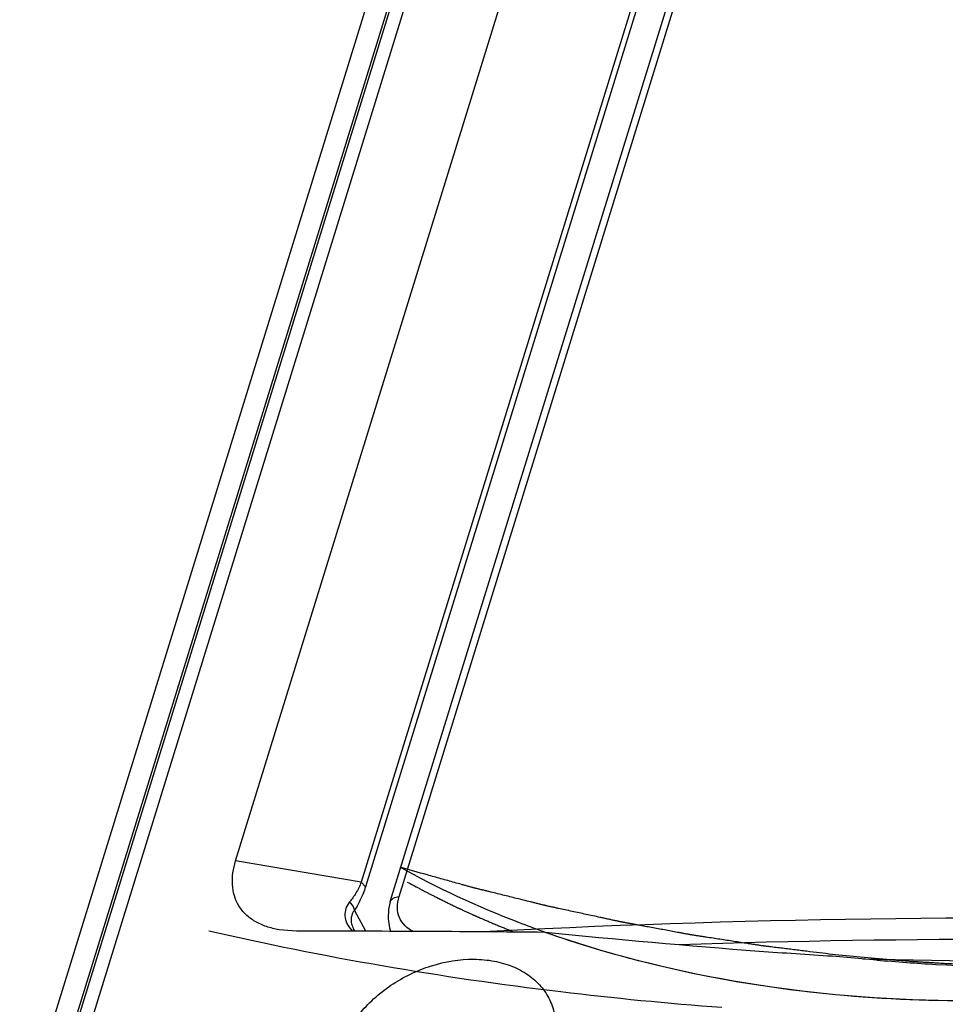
# Model space of a CAD drawing. Header units: inches. Extents: x 0 to 22, y 0 to 17.
# Tile 62 of 71: x 15.623 to 15.878, y 14.868 to 15.139. Entities that reach past the tile are written whole.
import ezdxf

# ---------------------------------------------------------------- set-up
doc = ezdxf.new("R2010")
doc.units = ezdxf.units.IN
doc.header["$LTSCALE"] = 1.21
doc.header["$MEASUREMENT"] = 0
doc.layers.get('0').update_dxf_attribs({"linetype": 'CONTINUOUS'})
for name, color, linetype in [('AXIS_PART', 7, 'CONTINUOUS'), ('COSMETIC', 7, 'CONTINUOUS'), ('DATUM_CURVE', 7, 'CONTINUOUS')]:
    doc.layers.add(name, color=color, linetype=linetype)

msp = doc.modelspace()

# ---------------------------------------------------------------- linework, layer by layer
at = {"color": 9, "linetype": 'CONTINUOUS'}
for p, q in [((15.8112682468, 15.4086536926), (15.6360734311, 14.8417230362)), ((15.6229323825, 14.8333078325), (15.7995673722, 15.4048988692)), ((15.629112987, 14.8337270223), (15.8047940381, 15.4022311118)), ((15.867127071, 15.3871161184), (15.716997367, 14.901296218)), ((15.8683029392, 15.3858127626), (15.7181753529, 14.8999997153)), ((15.727432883, 14.8972933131), (15.8778708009, 15.3841105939)), ((15.716997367, 14.901296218), (15.6824116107, 14.9071165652)), ((15.7181753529, 14.8999997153), (15.7169981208, 14.9012986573)), ((15.7182846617, 14.887737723), (15.7151616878, 14.8935725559))]:
    msp.add_line(p, q, dxfattribs=at)
at = {"color": 7, "linetype": 'CONTINUOUS'}
for p, q in [((15.6824116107, 14.9071165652), (15.8374128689, 15.4087008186)), ((15.8066639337, 15.4063226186), (15.6315492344, 14.8396512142)), ((15.725016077, 14.8959261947), (15.8754573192, 15.3827542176)), ((15.6991492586, 14.887799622), (15.6943721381, 14.8881847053)), ((15.7148660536, 14.8884505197), (15.7148724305, 14.888438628)), ((15.7153533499, 14.8877472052), (15.7148754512, 14.8884331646)), ((15.8590392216, 14.8798174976), (15.846714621, 14.8808522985))]:
    msp.add_line(p, q, dxfattribs=at)
msp.add_lwpolyline([(15.7250160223, 14.8959259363), (15.7245169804, 14.8937505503), (15.7243835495, 14.8911749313), (15.7247588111, 14.88872656), (15.7251069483, 14.8877156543)], dxfattribs=at)
msp.add_arc((15.6874590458, 5.9838874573), 8.903919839, 89.4835967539, 89.9247746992, dxfattribs=at)
at = {"color": 9, "linetype": 'CONTINUOUS'}
for centre, radius, start, end in [((15.8934616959, 12.1469434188), 2.7443686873, 92.6291781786, 92.9449863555), ((15.8991633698, 11.9283365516), 2.9572086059, 88.1365364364, 91.8311844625)]:
    msp.add_arc(centre, radius, start, end, dxfattribs=at)
at = {"color": 7, "linetype": 'CONTINUOUS'}
for points, knots in [([(15.6943703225, 14.8881812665), (15.693189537, 14.888379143), (15.6909160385, 14.8889294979), (15.6877898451, 14.8903107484), (15.6851679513, 14.8922406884), (15.6831833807, 14.8946804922), (15.6819261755, 14.8975244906), (15.6814109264, 14.9006347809), (15.6815775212, 14.9038859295), (15.682079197, 14.9060408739), (15.6824116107, 14.9071165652)], [0, 0, 0, 0, 0.1380616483, 0.2683953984, 0.3916384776, 0.5099538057, 0.6269059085, 0.7461147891, 0.8701682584, 1, 1, 1, 1]), ([(15.9953016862, 14.8825320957), (15.9755185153, 14.8775983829), (15.9359081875, 14.8703158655), (15.8767823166, 14.8672282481), (15.8203364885, 14.8724213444), (15.7845347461, 14.8814890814), (15.7677084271, 14.8874456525)], [0, 0, 0, 0, 0.2652219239, 0.5222504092, 0.7678128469, 1, 1, 1, 1]), ([(15.846714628, 14.8808522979), (15.8400211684, 14.8812642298), (15.8136533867, 14.883055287), (15.7873270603, 14.8854295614), (15.7677084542, 14.8874455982)], [0, 0, 0, 0, 0.2537502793, 1, 1, 1, 1]), ([(15.8590392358, 14.8798174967), (15.8644516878, 14.879352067), (15.8857132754, 14.8778027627), (15.907061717, 14.8773891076), (15.9229416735, 14.8777952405)], [0, 0, 0, 0, 0.2548332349, 1, 1, 1, 1])]:
    msp.add_open_spline(points, degree=3, knots=knots, dxfattribs=at)
at = {"color": 9, "linetype": 'CONTINUOUS'}
for points, knots in [([(15.7169969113, 14.901296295), (15.7165942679, 14.9002313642), (15.7156678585, 14.8983033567), (15.7144252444, 14.8965666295), (15.7137893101, 14.8958117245)], [0, 0, 0, 0, 0.5356243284, 1, 1, 1, 1]), ([(15.7181753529, 14.8999997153), (15.7179803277, 14.8993681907), (15.7172009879, 14.8971282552), (15.7161088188, 14.8949963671), (15.7151616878, 14.8935725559)], [0, 0, 0, 0, 0.2787641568, 1, 1, 1, 1]), ([(15.7137893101, 14.8958117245), (15.7133505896, 14.8952933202), (15.7126470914, 14.8940861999), (15.7123669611, 14.8919693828), (15.7129661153, 14.8897964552), (15.713868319, 14.8885358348), (15.7144153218, 14.8879513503)], [0, 0, 0, 0, 0.235782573, 0.4720127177, 0.7220727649, 1, 1, 1, 1]), ([(15.7151637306, 14.8935754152), (15.7151125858, 14.8937803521), (15.7148275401, 14.8946178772), (15.7142811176, 14.8953557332), (15.7137888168, 14.8958112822)], [0, 0, 0, 0, 0.2394929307, 1, 1, 1, 1]), ([(15.725016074, 14.8959261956), (15.7251395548, 14.8963257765), (15.7259008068, 14.8970851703), (15.7268844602, 14.8972607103), (15.727432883, 14.8972933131)], [0, 0, 0, 0, 0.4322222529, 1, 1, 1, 1]), ([(15.7314438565, 14.8876891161), (15.7305716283, 14.8880691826), (15.7289650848, 14.889094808), (15.7273439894, 14.8914627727), (15.7267978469, 14.8943465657), (15.7271305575, 14.8963147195), (15.727432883, 14.8972933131)], [0, 0, 0, 0, 0.2493955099, 0.4866918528, 0.7315237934, 1, 1, 1, 1]), ([(15.7151615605, 14.8935727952), (15.7148851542, 14.8932482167), (15.7144306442, 14.8924948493), (15.7141418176, 14.89118364), (15.714279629, 14.8897818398), (15.7146341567, 14.888884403), (15.7148673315, 14.8884487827)], [0, 0, 0, 0, 0.2349500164, 0.4749988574, 0.7276974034, 1, 1, 1, 1]), ([(16.0638075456, 14.8868385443), (16.0387371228, 14.8882017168), (15.9400546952, 14.8923870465), (15.8411570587, 14.8918024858), (15.7675728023, 14.8884232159)], [0, 0, 0, 0, 0.2542031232, 1, 1, 1, 1])]:
    msp.add_open_spline(points, degree=3, knots=knots, dxfattribs=at)
at = {"layer": 'AXIS_PART', "color": 7, "linetype": 'CONTINUOUS'}
msp.add_open_spline([(15.7112681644, 14.8553721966), (15.7123287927, 14.8588043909), (15.7151556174, 14.8637677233), (15.7203615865, 14.8692808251), (15.7267596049, 14.8742823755), (15.7359885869, 14.8787258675), (15.745963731, 14.8803828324), (15.7535477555, 14.8797091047), (15.7586355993, 14.8782675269), (15.7630432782, 14.8759224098), (15.7665903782, 14.8727490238), (15.7691145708, 14.8688676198), (15.7704984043, 14.8644489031), (15.770691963, 14.8596966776), (15.7700568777, 14.8565289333), (15.7695719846, 14.8549598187)], degree=3, knots=[0, 0, 0, 0, 0.1252682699, 0.1933994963, 0.2639857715, 0.4073959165, 0.5457646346, 0.6106001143, 0.6716296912, 0.728932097, 0.7832246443, 0.8358280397, 0.8884310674, 0.9427304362, 1, 1, 1, 1], dxfattribs=at)
at = {"layer": 'COSMETIC', "color": 40, "linetype": 'CONTINUOUS'}
msp.add_line((15.7677048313, 14.8874406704), (15.7673364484, 14.8875715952), dxfattribs=at)
at = {"layer": 'COSMETIC', "color": 4, "linetype": 'CONTINUOUS'}
for p, q in [((15.8485830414, 14.8811730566), (15.846776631, 14.8813647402)), ((15.8585495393, 14.8802108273), (15.8485830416, 14.8811730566)), ((15.859068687, 14.8801651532), (15.8585495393, 14.8802108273))]:
    msp.add_line(p, q, dxfattribs=at)
for points, knots in [([(15.8467766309, 14.8813647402), (15.8455957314, 14.8815096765), (15.8432339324, 14.8817995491), (15.8402816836, 14.8821618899), (15.8379198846, 14.8824517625), (15.8361485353, 14.882669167), (15.8343771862, 14.8828865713), (15.8326058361, 14.8831039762), (15.8311297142, 14.8832851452), (15.8300964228, 14.8834119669), (15.82950598, 14.8834844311), (15.8290631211, 14.8835387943), (15.828620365, 14.8835931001), (15.8282880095, 14.8836339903), (15.8280668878, 14.8836610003), (15.8279740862, 14.8836726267), (15.8279014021, 14.8836810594), (15.8278230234, 14.8836926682), (15.8276832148, 14.8837144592), (15.8274848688, 14.8837448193), (15.8271667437, 14.8837938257), (15.8267693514, 14.8838549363), (15.8261333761, 14.8839527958), (15.8253384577, 14.8840750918), (15.8243845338, 14.8842218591), (15.823112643, 14.8844175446), (15.8215227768, 14.884662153), (15.8196149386, 14.8849556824), (15.8177071, 14.885249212), (15.8157992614, 14.8855427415), (15.8138914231, 14.8858362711), (15.8123015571, 14.8860808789), (15.8110296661, 14.8862765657), (15.8100757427, 14.8864233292), (15.8092808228, 14.886545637), (15.8086448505, 14.8866434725), (15.8082474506, 14.8867046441), (15.8079293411, 14.8867535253), (15.8077309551, 14.8867842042), (15.8075912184, 14.8868054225), (15.8075127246, 14.8868179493), (15.8074393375, 14.8868319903), (15.8073458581, 14.8868490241), (15.8071229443, 14.886890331), (15.8067879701, 14.8869521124), (15.8063416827, 14.88703459), (15.8058953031, 14.8871170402), (15.8053001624, 14.8872269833), (15.8042586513, 14.8874193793), (15.8027707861, 14.8876942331), (15.8009853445, 14.8880240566), (15.7991999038, 14.8883538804), (15.7974144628, 14.8886837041), (15.7956290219, 14.8890135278), (15.7941411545, 14.8892883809), (15.7929508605, 14.8895082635), (15.7920581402, 14.8896731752), (15.7911654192, 14.8898380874), (15.7904214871, 14.889975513), (15.7898263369, 14.8900854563), (15.7894543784, 14.8901541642), (15.7891567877, 14.890209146), (15.7889336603, 14.8902503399), (15.788747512, 14.890284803), (15.7886176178, 14.8903086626), (15.788542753, 14.8903227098), (15.7884884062, 14.8903320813), (15.788427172, 14.8903459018), (15.7883479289, 14.8903627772), (15.7882081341, 14.8903930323), (15.7880090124, 14.8904358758), (15.787769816, 14.8904874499), (15.7874509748, 14.8905561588), (15.7870523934, 14.8906420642), (15.7864146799, 14.8907795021), (15.7856175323, 14.8909513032), (15.7846609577, 14.8911574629), (15.7837043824, 14.891363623), (15.7824289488, 14.8916385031), (15.7808346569, 14.8919821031), (15.7789215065, 14.8923944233), (15.7770083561, 14.8928067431), (15.7750952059, 14.8932190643), (15.7731820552, 14.8936313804), (15.7715877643, 14.893974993), (15.7703123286, 14.8942498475), (15.769515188, 14.8944217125), (15.7688774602, 14.8945590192), (15.7684789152, 14.8946452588), (15.7681998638, 14.8947047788), (15.7680405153, 14.8947401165), (15.7678815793, 14.8947804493), (15.7676827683, 14.894829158), (15.767205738, 14.894947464), (15.7664901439, 14.8951243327), (15.7655360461, 14.8953604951), (15.764581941, 14.8955965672), (15.7633098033, 14.8959113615), (15.7610835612, 14.8964622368), (15.7579032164, 14.8972492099), (15.7547228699, 14.8980361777), (15.7524966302, 14.8985870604), (15.7512244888, 14.8989018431), (15.7502703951, 14.8991379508), (15.7493162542, 14.8993739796), (15.748600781, 14.8995512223), (15.7481235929, 14.8996690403), (15.747925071, 14.8997186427), (15.7477655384, 14.8997571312), (15.7476086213, 14.8997999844), (15.7473352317, 14.8998770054), (15.746944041, 14.8999859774), (15.7463184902, 14.9001609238), (15.7455364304, 14.9003794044), (15.7442852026, 14.9007290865), (15.7427211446, 14.9011661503), (15.7408442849, 14.9016906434), (15.7383418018, 14.9023899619), (15.7339624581, 14.9036137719), (15.7302087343, 14.9046627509), (15.7277062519, 14.9053620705)], [0, 0, 0, 0, 0.03125, 0.0625, 0.078125, 0.09375, 0.109375, 0.125, 0.140625, 0.1484375, 0.15234375, 0.15625, 0.16015625, 0.1640625, 0.1650390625, 0.166015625, 0.1665039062, 0.1669921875, 0.16796875, 0.169921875, 0.171875, 0.17578125, 0.1796875, 0.1875, 0.1953125, 0.203125, 0.21875, 0.234375, 0.25, 0.265625, 0.28125, 0.296875, 0.3046875, 0.3125, 0.3203125, 0.32421875, 0.328125, 0.330078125, 0.33203125, 0.3330078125, 0.3334960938, 0.333984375, 0.3349609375, 0.3359375, 0.33984375, 0.34375, 0.34765625, 0.3515625, 0.359375, 0.375, 0.390625, 0.40625, 0.421875, 0.4375, 0.453125, 0.4609375, 0.46875, 0.4765625, 0.484375, 0.48828125, 0.4921875, 0.494140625, 0.49609375, 0.498046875, 0.4990234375, 0.4995117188, 0.5, 0.5004882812, 0.5009765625, 0.501953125, 0.50390625, 0.505859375, 0.5078125, 0.51171875, 0.515625, 0.5234375, 0.53125, 0.5390625, 0.546875, 0.5625, 0.578125, 0.59375, 0.609375, 0.625, 0.640625, 0.6484375, 0.65625, 0.66015625, 0.6640625, 0.666015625, 0.6669921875, 0.66796875, 0.669921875, 0.671875, 0.6796875, 0.6875, 0.6953125, 0.703125, 0.71875, 0.75, 0.78125, 0.796875, 0.8046875, 0.8125, 0.8203125, 0.828125, 0.830078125, 0.83203125, 0.8330078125, 0.833984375, 0.8359375, 0.83984375, 0.84375, 0.8515625, 0.859375, 0.875, 0.890625, 0.90625, 0.9375, 1, 1, 1, 1]), ([(15.729698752, 14.9013017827), (15.7302348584, 14.9010134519), (15.7313070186, 14.9004367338), (15.732513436, 14.8997881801), (15.7333173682, 14.8993554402), (15.7336528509, 14.8991756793), (15.7339200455, 14.899030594), (15.7341915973, 14.8988901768), (15.7346688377, 14.8986466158), (15.7353495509, 14.898297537), (15.7361668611, 14.8978791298), (15.7368478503, 14.8975303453), (15.7373245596, 14.8972862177), (15.7375969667, 14.8971467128), (15.7378012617, 14.8970420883), (15.7379715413, 14.8969548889), (15.7381076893, 14.8968851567), (15.738192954, 14.896841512), (15.7382607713, 14.8968067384), (15.738304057, 14.8967846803), (15.7383366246, 14.8967677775), (15.7383767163, 14.8967481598), (15.738450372, 14.8967125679), (15.7385537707, 14.8966623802), (15.7387202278, 14.8965817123), (15.7389279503, 14.8964810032), (15.7392605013, 14.8963197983), (15.7396761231, 14.8961183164), (15.740174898, 14.8958765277), (15.740839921, 14.8955541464), (15.7415049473, 14.8952317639), (15.7421699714, 14.8949093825), (15.7425856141, 14.8947078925), (15.7429181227, 14.894546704), (15.743125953, 14.8944459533), (15.7432921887, 14.8943653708), (15.7434169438, 14.8943048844), (15.7435206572, 14.8942546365), (15.7435937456, 14.8942191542), (15.7436347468, 14.8941993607), (15.7436676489, 14.8941831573), (15.7436923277, 14.8941721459), (15.7437281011, 14.894155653), (15.7437893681, 14.8941276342), (15.7438775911, 14.8940871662), (15.7439831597, 14.8940387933), (15.7441240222, 14.8939742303), (15.7443000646, 14.8938935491), (15.7445817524, 14.8937644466), (15.7449338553, 14.8936030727), (15.745497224, 14.8933448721), (15.7460605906, 14.8930866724), (15.7466239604, 14.8928284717), (15.74704648, 14.8926348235), (15.7473986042, 14.8924734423), (15.7476802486, 14.8923443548), (15.7478564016, 14.8922636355), (15.7479970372, 14.8921991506), (15.7480855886, 14.892158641), (15.7481462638, 14.8921306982), (15.7481829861, 14.8921140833), (15.7482274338, 14.8920950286), (15.7482803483, 14.8920720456), (15.7483664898, 14.892034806), (15.7484736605, 14.8919884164), (15.7486454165, 14.8919141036), (15.7488600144, 14.8918212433), (15.7491175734, 14.8917097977), (15.7494609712, 14.8915612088), (15.7500619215, 14.89130117), (15.7509204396, 14.8909297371), (15.7519505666, 14.8904837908), (15.7528092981, 14.8901128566), (15.7534098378, 14.8898518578), (15.7537538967, 14.8897048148), (15.7541013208, 14.8895656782), (15.7545344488, 14.8893890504), (15.7552280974, 14.8891079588), (15.7560949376, 14.888756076), (15.7574820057, 14.8881933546), (15.7585222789, 14.887771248), (15.7592158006, 14.8874898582)], [0, 0, 0, 0, 0.0625, 0.125, 0.140625, 0.15625, 0.1640625, 0.171875, 0.1875, 0.21875, 0.25, 0.28125, 0.296875, 0.3046875, 0.3125, 0.3203125, 0.32421875, 0.328125, 0.330078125, 0.33203125, 0.3330078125, 0.333984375, 0.3359375, 0.33984375, 0.34375, 0.3515625, 0.359375, 0.375, 0.390625, 0.40625, 0.4375, 0.453125, 0.46875, 0.4765625, 0.484375, 0.48828125, 0.4921875, 0.49609375, 0.498046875, 0.4990234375, 0.5, 0.5009765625, 0.501953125, 0.50390625, 0.5078125, 0.51171875, 0.515625, 0.5234375, 0.53125, 0.546875, 0.5625, 0.59375, 0.609375, 0.625, 0.640625, 0.6484375, 0.65625, 0.66015625, 0.6640625, 0.666015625, 0.6669921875, 0.66796875, 0.669921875, 0.671875, 0.67578125, 0.6796875, 0.6875, 0.6953125, 0.703125, 0.71875, 0.75, 0.78125, 0.8125, 0.828125, 0.8359375, 0.84375, 0.859375, 0.875, 0.90625, 0.9375, 1, 1, 1, 1]), ([(15.9229461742, 14.8780585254), (15.9216637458, 14.8780397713), (15.9197400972, 14.8780116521), (15.9171752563, 14.8779741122), (15.9155721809, 14.877950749), (15.9142898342, 14.8779318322), (15.9134881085, 14.8779205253), (15.9129274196, 14.8779115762), (15.9126062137, 14.8779080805), (15.9122819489, 14.8779106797), (15.9118776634, 14.8779118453), (15.9109065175, 14.8779163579), (15.9094501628, 14.8779224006), (15.9075081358, 14.8779309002), (15.9055662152, 14.8779391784), (15.9041096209, 14.877945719), (15.9031387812, 14.8779495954), (15.9027339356, 14.8779519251), (15.9024108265, 14.8779521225), (15.9020849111, 14.8779584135), (15.9015132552, 14.8779722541), (15.9006972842, 14.8779905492), (15.8993913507, 14.8780206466), (15.8977590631, 14.8780579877), (15.896126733, 14.8780954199), (15.8948208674, 14.8781253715), (15.8938414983, 14.8781477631), (15.8930252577, 14.8781666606), (15.8924540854, 14.878179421), (15.892127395, 14.8781874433), (15.8918832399, 14.8781914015), (15.8916357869, 14.8782032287), (15.891307, 14.8782162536), (15.8907310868, 14.8782403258), (15.8899086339, 14.8782740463), (15.8889215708, 14.8783147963), (15.887605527, 14.8783690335), (15.8859604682, 14.8784368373), (15.8843153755, 14.878504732), (15.8829993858, 14.8785588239), (15.882176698, 14.8785931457), (15.881601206, 14.8786161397), (15.8812717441, 14.8786308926), (15.8809399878, 14.8786517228), (15.8805260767, 14.8786756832), (15.8795320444, 14.8787348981), (15.8780412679, 14.8788230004), (15.8763847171, 14.8789212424), (15.8750595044, 14.8789997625), (15.8740655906, 14.8790586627), (15.8732373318, 14.8791077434), (15.8725747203, 14.8791470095), (15.8720777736, 14.879176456), (15.8716636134, 14.8792010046), (15.8713323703, 14.8792206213), (15.8711251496, 14.8792329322), (15.8709598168, 14.8792426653), (15.8708554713, 14.8792490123), (15.870774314, 14.8792534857), (15.8706846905, 14.8792601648), (15.8705239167, 14.8792728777), (15.8702962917, 14.8792905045), (15.8699309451, 14.879319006), (15.8694746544, 14.8793545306), (15.8687443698, 14.8794114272), (15.8678315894, 14.8794825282), (15.8667362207, 14.8795678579), (15.8656408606, 14.8796531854), (15.8645454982, 14.8797385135), (15.8630850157, 14.879852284), (15.8612594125, 14.8799944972), (15.8597989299, 14.8801082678), (15.8590686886, 14.8801651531)], [0, 0, 0, 0, 0.0625, 0.09375, 0.125, 0.140625, 0.15625, 0.1640625, 0.16796875, 0.171875, 0.1796875, 0.1875, 0.21875, 0.25, 0.28125, 0.3125, 0.3203125, 0.328125, 0.33203125, 0.3359375, 0.34375, 0.359375, 0.375, 0.40625, 0.4375, 0.453125, 0.46875, 0.484375, 0.4921875, 0.49609375, 0.5, 0.50390625, 0.5078125, 0.515625, 0.53125, 0.546875, 0.5625, 0.59375, 0.625, 0.640625, 0.65625, 0.6640625, 0.66796875, 0.671875, 0.6796875, 0.6875, 0.71875, 0.75, 0.765625, 0.78125, 0.796875, 0.8046875, 0.8125, 0.8203125, 0.82421875, 0.828125, 0.830078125, 0.83203125, 0.8330078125, 0.833984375, 0.8359375, 0.83984375, 0.84375, 0.8515625, 0.859375, 0.875, 0.890625, 0.90625, 0.921875, 0.9375, 0.96875, 1, 1, 1, 1])]:
    msp.add_open_spline(points, degree=3, knots=knots, dxfattribs=at)
at = {"layer": 'COSMETIC', "color": 40, "linetype": 'CONTINUOUS'}
for points, knots in [([(15.7673364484, 14.8875715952), (15.7649996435, 14.8884038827), (15.7511107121, 14.8935538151), (15.7380503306, 14.8996280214), (15.7277062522, 14.9053620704)], [0, 0, 0, 0, 0.1666666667, 1, 1, 1, 1]), ([(15.8163285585, 14.8667123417), (15.8013915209, 14.8678396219), (15.7697421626, 14.8709185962), (15.722454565, 14.8778166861), (15.6906678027, 14.8842022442), (15.6750330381, 14.8877981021)], [0, 0, 0, 0, 0.304682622, 0.652341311, 1, 1, 1, 1]), ([(15.9953026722, 14.8825263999), (15.9839756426, 14.8796961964), (15.9581449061, 14.8742181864), (15.9180070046, 14.8691552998), (15.875614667, 14.867933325), (15.8347021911, 14.8709569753), (15.7986420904, 14.8776638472), (15.7769384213, 14.8841660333), (15.7677048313, 14.8874406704)], [0, 0, 0, 0, 0.1414715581, 0.3207239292, 0.4999763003, 0.6792286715, 0.8584810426, 1, 1, 1, 1])]:
    msp.add_open_spline(points, degree=3, knots=knots, dxfattribs=at)
at = {"layer": 'DATUM_CURVE', "color": 4, "linetype": 'CONTINUOUS'}
for p, q in [((15.8551851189, 14.880176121), (15.8590332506, 14.8801101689)), ((15.8590332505, 14.8801101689), (15.9190187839, 14.8788698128))]:
    msp.add_line(p, q, dxfattribs=at)

doc.saveas('drawing.dxf')
